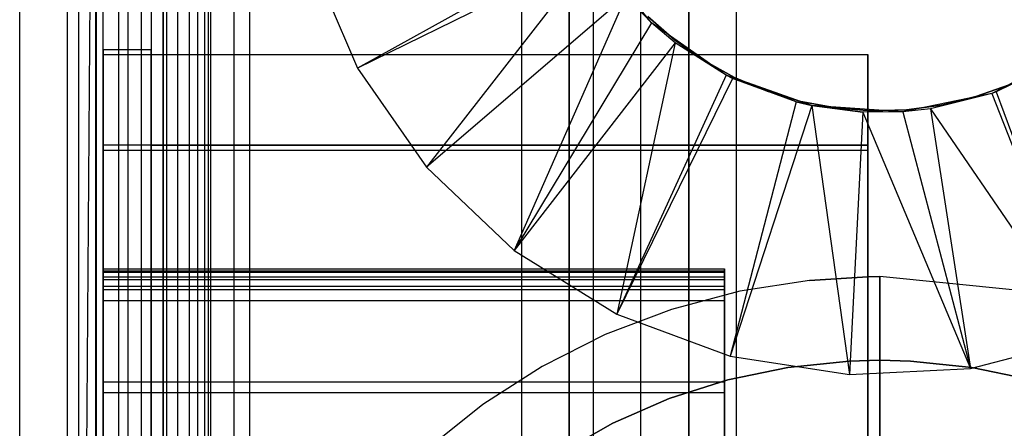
# Model space of a CAD drawing. Extents: x -18 to 18, y -209 to 194.
# Tile 67 of 108: x -18 to 3, y -21 to -12. Entities that reach past the tile are written whole.
import ezdxf

# ---------------------------------------------------------------- set-up
doc = ezdxf.new("R2010")
doc.units = 0
doc.header["$LTSCALE"] = 25.4
doc.layers.get('0').update_dxf_attribs({"linetype": 'CONTINUOUS'})

# ---------------------------------------------------------------- blocks, each defined once
blk = doc.blocks.new('PROFILE_FOCUS_15WB_STL')
at = {"color": 0}
for p, q in [((-18, -207, -70.5), (-18, 192, -70.492)), ((-18, -207, -55.5), (-18, 192, -55.492)), ((-18, -207, -55.5), (-18, 192, -55.492)), ((-14.996, 192, -70.5), (-18, -207, -70.5)), ((-14.996, 192, -70.5), (-18, -207, -70.5)), ((-18, -207, -70.5), (-18, 192, -70.492)), ((-17, -207, -57.736), (-17, 192, -57.736)), ((-17, -207, -69.5), (-17, 192, -69.5)), ((-17, -207, -67.5), (-17, 192, -67.5)), ((-17, -207, -68.496), (-17, 192, -68.496)), ((-17, -207, -68.496), (-17, 192, -68.496)), ((-17, -207, -69.5), (-17, 192, -69.5)), ((-17, -207, -57.736), (-17, 192, -57.736)), ((-17, -207, -67.5), (-17, 192, -67.5)), ((-16.762, -207, -55.086), (-16.762, 192, -55.086)), ((-16.762, -207, -55.914), (-16.762, 192, -55.914)), ((-16.762, -207, -55.086), (-16.762, 192, -55.086)), ((-16.762, -207, -55.914), (-16.762, 192, -55.914)), ((-16.404, -207, -52.849), (-16.404, 192, -52.849)), ((-16.404, -207, -52.849), (-16.404, 192, -52.849)), ((-16.393, -207, -54.345), (-16.393, 192, -54.345)), ((-16.393, -207, -56.655), (-16.393, 192, -56.655)), ((-16.393, -207, -54.345), (-16.393, 192, -54.345)), ((-16.393, -207, -56.655), (-16.393, 192, -56.655)), ((-15.924, -207, -58.354), (-15.924, 192, -58.354)), ((-15.924, -207, -58.354), (-15.924, 192, -58.354)), ((-15.733, -207, -53.845), (-15.733, 192, -53.845)), ((-15.733, -207, -53.845), (-15.733, 192, -53.845)), ((-15.733, -207, -57.155), (-15.733, 192, -57.155)), ((-15.733, -207, -57.155), (-15.733, 192, -57.155)), ((-15.452, -207, -52.534), (-15.452, 192, -52.534)), ((-15.452, -207, -52.534), (-15.452, 192, -52.534)), ((-14.996, -207, -70.5), (-14.996, 192, -70.5)), ((-14.996, -207, -67.5), (-14.996, 192, -67.5)), ((-14.996, -207, -68.496), (-14.996, 192, -68.496)), ((-14.996, -207, -69.5), (-14.996, 192, -69.5)), ((-14.996, -207, -67.5), (-14.996, 192, -67.5)), ((-14.996, -207, -69.5), (-14.996, 192, -69.5)), ((-14.996, -207, -70.5), (-14.996, 192, -70.5)), ((-14.996, -207, -68.496), (-14.996, 192, -68.496)), ((-14.919, -207, -53.692), (-14.919, 192, -53.692)), ((-14.919, -207, -53.692), (-14.919, 192, -53.692)), ((-14.919, -207, -57.308), (-14.919, 192, -57.308)), ((-14.919, -207, -57.308), (-14.919, 192, -57.308)), ((-14.69, -207, -58.484), (-14.69, 192, -58.484)), ((-14.69, -207, -58.484), (-14.69, 192, -58.484)), ((-14.45, -207, -52.551), (-14.45, 192, -52.551)), ((-14.45, -207, -52.551), (-14.45, 192, -52.551)), ((-14.274, -207, -43), (-14.274, 192, -43)), ((-14.274, -207, -43), (-14.274, 192, -43)), ((-14.123, -207, -53.917), (-14.123, 192, -53.917)), ((-14.123, -207, -53.917), (-14.123, 192, -53.917)), ((-14.123, -207, -57.083), (-14.123, 192, -57.083)), ((-14.123, -207, -57.083), (-14.123, 192, -57.083)), ((-14.058, 192, -42), (-14.058, -207, -42)), ((-14.058, 192, -42), (-14.058, -207, -42)), ((-14, -207, -37), (-14, 192, -36.992)), ((-14, -207, -37), (-14, 192, -36.992)), ((-13.509, -207, -54.474), (-13.509, 192, -54.474)), ((-13.509, -207, -52.896), (-13.509, 192, -52.896)), ((-13.509, -207, -52.896), (-13.509, 192, -52.896)), ((-13.509, -207, -54.474), (-13.509, 192, -54.474)), ((-13.509, -207, -56.526), (-13.509, 192, -56.526)), ((-13.509, -207, -58.104), (-13.509, 192, -58.104)), ((-13.509, -207, -56.526), (-13.509, 192, -56.526)), ((-13.509, -207, -58.104), (-13.509, 192, -58.104)), ((-13.193, 192, -38), (-13.193, -207, -38)), ((-13.193, 192, -38), (-13.193, -207, -38)), ((-6, 192, -40.3), (-6, -207, -40.3)), ((-6, 192, -38), (-6, -207, -38)), ((-6, 192, -40.3), (-6, -207, -40.3)), ((-6, 192, -38), (-6, -207, -38)), ((-5, -207, -38), (-5, 192, -38)), ((-5, -207, -39.3), (-5, 192, -39.3)), ((-5, -207, -38), (-5, 192, -38)), ((-5, -207, -39.3), (-5, 192, -39.3)), ((-4, -207, -44.896), (-4, 192, -44.896)), ((-4, -207, -43), (-4, 192, -43)), ((-4, -207, -44.896), (-4, 192, -44.896)), ((-4, -207, -43), (-4, 192, -43)), ((-4, -207, -40.3), (-4, 192, -40.3)), ((-4, 192, -42), (-4, -207, -42)), ((-4, -207, -40.3), (-4, 192, -40.3)), ((-4, 192, -42), (-4, -207, -42)), ((-3, -207, -42), (-3, 192, -41.992)), ((-3, -207, -37), (-3, 192, -37)), ((-3, -207, -38), (-3, 192, -38)), ((-3, -207, -39.3), (-3, 192, -39.3)), ((-3, -207, -37), (-3, 192, -37)), ((-3, -207, -38), (-3, 192, -38)), ((-3, -207, -39.3), (-3, 192, -39.3)), ((-3, -207, -42), (-3, 192, -41.992)), ((-6.5, 77.885, -11), (-6.5, -77.885, -11)), ((-6.5, 77.885, -11), (-6.5, -77.885, -11)), ((-16.25, -15, -33), (-16.25, 72, -33)), ((-16.25, -72, -10), (-16.25, 72, -10)), ((-16.25, -15, -33), (-16.25, 72, -33)), ((-16.25, -72, -10), (-16.25, 72, -10)), ((-15.25, 71.655, -32), (-15.25, -15, -32)), ((-15.25, 71.655, -11), (-15.25, -71.655, -11)), ((-15.25, 71.655, -32), (-15.25, -15, -32)), ((-15.25, 71.655, -11), (-15.25, -71.655, -11)), ((-7.5, 68.779, 0), (-7.5, -43.979, 0)), ((-7.5, 68.779, 0), (-7.5, -43.979, 0)), ((-7.5, 68.779, -10), (-7.5, -78.579, -10)), ((-7.5, 68.779, -10), (-7.5, -78.579, -10)), ((-6.5, -43.979, -1), (-6.5, 68.779, -1)), ((-6.5, -43.979, -1), (-6.5, 68.779, -1)), ((-15, -73.566, -61.8), (-15, 58.734, -61.8)), ((-15, 58.734, -70.5), (-15, -73.566, -70.5)), ((-15, -73.566, -61.8), (-15, 58.734, -61.8)), ((-15, 58.734, -70.5), (-15, -73.566, -70.5)), ((-6.12, -10.713, -62.056), (-10.929, -13.382, -70.5)), ((-6.12, -10.713, -62.056), (-10.929, -13.382, -70.5)), ((-11.927, -11.058, -70.5), (-10.929, -13.382, -70.5)), ((-11.927, -11.058, -70.5), (-10.929, -13.382, -70.5)), ((-5.981, -10.953, -62.056), (-10.929, -13.382, -70.5)), ((-5.981, -10.953, -62.056), (-10.929, -13.382, -70.5)), ((-5.981, -10.953, -62.056), (-9.484, -15.458, -70.5)), ((-5.981, -10.953, -62.056), (-9.484, -15.458, -70.5)), ((-4.778, -12.432, -61.8), (-5.981, -10.953, -61.8)), ((-4.778, -12.432, -61.8), (-5.981, -10.953, -61.8)), ((-5.311, -11.875, -62.056), (-9.484, -15.458, -70.5)), ((-5.311, -11.875, -62.056), (-9.484, -15.458, -70.5)), ((-5.311, -11.875, -62.056), (-7.651, -17.2, -70.5)), ((-5.311, -11.875, -62.056), (-7.651, -17.2, -70.5)), ((-4.778, -12.432, -61.8), (-5.311, -11.875, -62.056)), ((-4.778, -12.432, -61.8), (-5.311, -11.875, -62.056)), ((-4.778, -12.432, -62.056), (-5.311, -11.875, -62.056)), ((-4.778, -12.432, -62.056), (-5.311, -11.875, -62.056)), ((-4.857, -12.304, -62.056), (-4.299, -12.792, -62.056)), ((-4.299, -12.792, -56.056), (-4.857, -12.304, -56.056)), ((-4.857, -12.304, -62.056), (-4.299, -12.792, -62.056)), ((-4.299, -12.792, -56.056), (-4.857, -12.304, -56.056)), ((-4.778, -12.432, -62.056), (-7.651, -17.2, -70.5)), ((-4.778, -12.432, -62.056), (-7.651, -17.2, -70.5)), ((-3.22, -13.531, -61.8), (-4.778, -12.432, -61.8)), ((-4.778, -12.432, -61.8), (-4.778, -12.432, -62.056)), ((-3.22, -13.531, -62.056), (-4.778, -12.432, -61.8)), ((-3.22, -13.531, -61.8), (-4.778, -12.432, -61.8)), ((-3.22, -13.531, -62.056), (-4.778, -12.432, -61.8)), ((-4.285, -12.851, -62.056), (-4.778, -12.432, -61.8)), ((-4.285, -12.851, -62.056), (-4.778, -12.432, -61.8)), ((-4.285, -12.851, -62.056), (-4.778, -12.432, -62.056)), ((-4.778, -12.432, -61.8), (-4.778, -12.432, -62.056)), ((-4.285, -12.851, -62.056), (-4.778, -12.432, -62.056)), ((-4.285, -12.851, -62.056), (-7.651, -17.2, -70.5)), ((-4.285, -12.851, -62.056), (-7.651, -17.2, -70.5)), ((-4.285, -12.851, -62.056), (-5.505, -18.538, -70.5)), ((-4.285, -12.851, -62.056), (-5.505, -18.538, -70.5)), ((-4.299, -12.792, -62.056), (-4.299, -12.792, -56.056)), ((-4.299, -12.792, -62.056), (-3.693, -13.218, -62.056)), ((-3.693, -13.218, -56.056), (-4.299, -12.792, -56.056)), ((-4.299, -12.792, -62.056), (-4.299, -12.792, -56.056)), ((-4.299, -12.792, -62.056), (-3.693, -13.218, -62.056)), ((-3.693, -13.218, -56.056), (-4.299, -12.792, -56.056)), ((-3.22, -13.531, -62.056), (-4.285, -12.851, -62.056)), ((-3.22, -13.531, -62.056), (-4.285, -12.851, -62.056)), ((-16.25, -15, -28.187), (-16.25, -13, -28.187)), ((-16.25, -13, -28.187), (-16.25, -13, -21)), ((-16.25, -13, -21), (-16.25, -26.1, -21)), ((-16.25, -15, -28.187), (-16.25, -13, -28.187)), ((-15.25, -13, -28.187), (-16.25, -13, -28.187)), ((-16.25, -13, -28.187), (-16.25, -13, -21)), ((-15.25, -13, -28.187), (-16.25, -13, -28.187)), ((-15.25, -13, -21), (-16.25, -13, -21)), ((-16.25, -13, -21), (-16.25, -26.1, -21)), ((-15.25, -13, -21), (-16.25, -13, -21)), ((-16.25, -49.9, -21.1), (-16.25, -13.1, -21.1)), ((-16.25, -13.1, -21.1), (-16.25, -13.1, -28.087)), ((-16.25, -13.1, -28.087), (-16.25, -15.1, -28.087)), ((-16.25, -13.1, -28.087), (-16.25, -15.1, -28.087)), ((-16.25, -13.1, -28.087), (-0.25, -13.1, -28.087)), ((-16.25, -13.1, -28.087), (-0.25, -13.1, -28.087)), ((-16.25, -13.1, -21.1), (-16.25, -13.1, -28.087)), ((-16.25, -13.1, -21.1), (-0.25, -13.1, -21.1)), ((-16.25, -13.1, -21.1), (-0.25, -13.1, -21.1)), ((-16.25, -49.9, -21.1), (-16.25, -13.1, -21.1)), ((-15.25, -50, -21), (-15.25, -13, -21)), ((-15.25, -13, -21), (-15.25, -13, -28.187)), ((-15.25, -13, -28.187), (-15.25, -15, -28.187)), ((-15.25, -13, -28.187), (-15.25, -15, -28.187)), ((-15.25, -13, -21), (-15.25, -13, -28.187)), ((-15.25, -50, -21), (-15.25, -13, -21)), ((-0.25, -13.1, -28.087), (-0.25, -15.1, -28.087)), ((-0.25, -13.1, -21.1), (-0.25, -13.1, -28.087)), ((-0.25, -49.9, -21.1), (-0.25, -13.1, -21.1)), ((-0.25, -13.1, -28.087), (-0.25, -15.1, -28.087)), ((-0.25, -13.1, -21.1), (-0.25, -13.1, -28.087)), ((-0.25, -49.9, -21.1), (-0.25, -13.1, -21.1)), ((4.037, -13.035, -61.8), (2.344, -13.912, -61.8)), ((4.037, -13.035, -61.8), (2.344, -13.912, -61.8)), ((-10.929, -13.382, -70.5), (-9.484, -15.458, -70.5)), ((-10.929, -13.382, -70.5), (-9.484, -15.458, -70.5)), ((-3.693, -13.218, -62.056), (-3.693, -13.218, -56.056)), ((-3.693, -13.218, -62.056), (-3.045, -13.577, -62.056)), ((-3.045, -13.577, -56.056), (-3.693, -13.218, -56.056)), ((-3.693, -13.218, -62.056), (-3.693, -13.218, -56.056)), ((-3.693, -13.218, -62.056), (-3.045, -13.577, -62.056)), ((-3.045, -13.577, -56.056), (-3.693, -13.218, -56.056)), ((3.703, -13.256, -62.056), (2.344, -13.912, -61.8)), ((3.703, -13.256, -62.056), (2.344, -13.912, -61.8)), ((3.703, -13.256, -62.056), (2.431, -13.88, -62.056)), ((3.703, -13.256, -62.056), (2.431, -13.88, -62.056)), ((-3.22, -13.531, -62.056), (-5.505, -18.538, -70.5)), ((-3.22, -13.531, -62.056), (-5.505, -18.538, -70.5)), ((-1.424, -14.169, -61.8), (-3.22, -13.531, -61.8)), ((-1.755, -14.092, -62.056), (-3.22, -13.531, -61.8)), ((-1.424, -14.169, -61.8), (-3.22, -13.531, -61.8)), ((-3.083, -13.6, -62.056), (-3.22, -13.531, -61.8)), ((-1.755, -14.092, -62.056), (-3.22, -13.531, -61.8)), ((-3.083, -13.6, -62.056), (-3.22, -13.531, -61.8)), ((-3.083, -13.6, -62.056), (-3.22, -13.531, -62.056)), ((-3.22, -13.531, -62.056), (-3.22, -13.531, -61.8)), ((-3.22, -13.531, -62.056), (-3.22, -13.531, -61.8)), ((-3.083, -13.6, -62.056), (-3.22, -13.531, -62.056)), ((-3.045, -13.577, -62.056), (-3.045, -13.577, -56.056)), ((-3.045, -13.577, -62.056), (-2.362, -13.865, -62.056)), ((-2.362, -13.865, -56.056), (-3.045, -13.577, -56.056)), ((-3.045, -13.577, -62.056), (-3.045, -13.577, -56.056)), ((-3.045, -13.577, -62.056), (-2.362, -13.865, -62.056)), ((-2.362, -13.865, -56.056), (-3.045, -13.577, -56.056)), ((-3.083, -13.6, -62.056), (-5.505, -18.538, -70.5)), ((-3.083, -13.6, -62.056), (-5.505, -18.538, -70.5)), ((-1.755, -14.092, -62.056), (-3.083, -13.6, -62.056)), ((-1.755, -14.092, -62.056), (-3.083, -13.6, -62.056)), ((2.01, -13.981, -62.056), (2.707, -13.73, -62.056)), ((2.707, -13.73, -56.056), (2.01, -13.981, -56.056)), ((2.01, -13.981, -62.056), (2.707, -13.73, -62.056)), ((2.707, -13.73, -56.056), (2.01, -13.981, -56.056)), ((-2.362, -13.865, -62.056), (-2.362, -13.865, -56.056)), ((-2.362, -13.865, -62.056), (-1.652, -14.079, -62.056)), ((-1.652, -14.079, -56.056), (-2.362, -13.865, -56.056)), ((-2.362, -13.865, -62.056), (-2.362, -13.865, -56.056)), ((-2.362, -13.865, -62.056), (-1.652, -14.079, -62.056)), ((-1.652, -14.079, -56.056), (-2.362, -13.865, -56.056)), ((2.344, -13.912, -61.8), (0.478, -14.299, -61.8)), ((2.344, -13.912, -62.056), (0.478, -14.299, -61.8)), ((2.344, -13.912, -61.8), (0.478, -14.299, -61.8)), ((2.344, -13.912, -62.056), (0.478, -14.299, -61.8)), ((2.344, -13.912, -62.056), (1.06, -14.235, -62.056)), ((2.344, -13.912, -62.056), (1.06, -14.235, -62.056)), ((1.29, -14.157, -62.056), (2.01, -13.981, -62.056)), ((2.01, -13.981, -56.056), (1.29, -14.157, -56.056)), ((1.29, -14.157, -62.056), (2.01, -13.981, -62.056)), ((2.01, -13.981, -56.056), (1.29, -14.157, -56.056)), ((2.01, -13.981, -62.056), (2.01, -13.981, -56.056)), ((2.01, -13.981, -62.056), (2.01, -13.981, -56.056)), ((2.431, -13.88, -62.056), (2.344, -13.912, -61.8)), ((2.431, -13.88, -62.056), (2.344, -13.912, -61.8)), ((2.431, -13.88, -62.056), (2.344, -13.912, -62.056)), ((2.431, -13.88, -62.056), (2.344, -13.912, -62.056)), ((2.344, -13.912, -62.056), (2.344, -13.912, -61.8)), ((2.344, -13.912, -62.056), (2.344, -13.912, -61.8)), ((2.344, -13.912, -62.056), (4.341, -19.038, -70.5)), ((2.344, -13.912, -62.056), (4.341, -19.038, -70.5)), ((2.431, -13.88, -62.056), (4.341, -19.038, -70.5)), ((2.431, -13.88, -62.056), (4.341, -19.038, -70.5)), ((-1.755, -14.092, -62.056), (-3.133, -19.417, -70.5)), ((-1.755, -14.092, -62.056), (-3.133, -19.417, -70.5)), ((-1.424, -14.169, -62.056), (-3.133, -19.417, -70.5)), ((-1.424, -14.169, -62.056), (-3.133, -19.417, -70.5)), ((-1.424, -14.169, -62.056), (-1.755, -14.092, -62.056)), ((-1.755, -14.092, -62.056), (-1.424, -14.169, -61.8)), ((-1.755, -14.092, -62.056), (-1.424, -14.169, -61.8)), ((-1.424, -14.169, -62.056), (-1.755, -14.092, -62.056)), ((-1.652, -14.079, -62.056), (-1.652, -14.079, -56.056)), ((-1.652, -14.079, -62.056), (-0.924, -14.216, -62.056)), ((-0.924, -14.216, -56.056), (-1.652, -14.079, -56.056)), ((-1.652, -14.079, -62.056), (-1.652, -14.079, -56.056)), ((-1.652, -14.079, -62.056), (-0.924, -14.216, -62.056)), ((-0.924, -14.216, -56.056), (-1.652, -14.079, -56.056)), ((0.478, -14.299, -61.8), (-1.424, -14.169, -61.8)), ((-1.424, -14.169, -61.8), (-1.424, -14.169, -62.056)), ((-1.424, -14.169, -61.8), (-1.424, -14.169, -62.056)), ((-1.424, -14.169, -61.8), (-0.355, -14.307, -62.056)), ((-0.355, -14.307, -62.056), (-1.424, -14.169, -62.056)), ((-1.424, -14.169, -61.8), (-0.355, -14.307, -62.056)), ((0.478, -14.299, -61.8), (-1.424, -14.169, -61.8)), ((-1.424, -14.169, -62.056), (-0.633, -19.8, -70.5)), ((-1.424, -14.169, -62.056), (-0.633, -19.8, -70.5)), ((-0.355, -14.307, -62.056), (-1.424, -14.169, -62.056)), ((-0.924, -14.216, -62.056), (-0.924, -14.216, -56.056)), ((-0.924, -14.216, -62.056), (-0.185, -14.275, -62.056)), ((-0.185, -14.275, -56.056), (-0.924, -14.216, -56.056)), ((-0.924, -14.216, -62.056), (-0.924, -14.216, -56.056)), ((-0.924, -14.216, -62.056), (-0.185, -14.275, -62.056)), ((-0.185, -14.275, -56.056), (-0.924, -14.216, -56.056)), ((0.555, -14.256, -62.056), (1.29, -14.157, -62.056)), ((1.29, -14.157, -56.056), (0.555, -14.256, -56.056)), ((0.555, -14.256, -62.056), (1.29, -14.157, -62.056)), ((1.29, -14.157, -56.056), (0.555, -14.256, -56.056)), ((1.29, -14.157, -62.056), (1.29, -14.157, -56.056)), ((1.29, -14.157, -62.056), (1.29, -14.157, -56.056)), ((-0.355, -14.307, -62.056), (-0.633, -19.8, -70.5)), ((-0.355, -14.307, -62.056), (-0.633, -19.8, -70.5)), ((0.478, -14.299, -61.8), (-0.355, -14.307, -62.056)), ((0.478, -14.299, -61.8), (-0.355, -14.307, -62.056)), ((0.478, -14.299, -62.056), (-0.355, -14.307, -62.056)), ((0.478, -14.299, -62.056), (-0.355, -14.307, -62.056)), ((-0.355, -14.307, -62.056), (1.893, -19.672, -70.5)), ((-0.355, -14.307, -62.056), (1.893, -19.672, -70.5)), ((-0.185, -14.275, -62.056), (0.555, -14.256, -62.056)), ((0.555, -14.256, -56.056), (-0.185, -14.275, -56.056)), ((-0.185, -14.275, -62.056), (0.555, -14.256, -62.056)), ((0.555, -14.256, -56.056), (-0.185, -14.275, -56.056)), ((-0.185, -14.275, -62.056), (-0.185, -14.275, -56.056)), ((-0.185, -14.275, -62.056), (-0.185, -14.275, -56.056)), ((1.06, -14.235, -62.056), (0.478, -14.299, -61.8)), ((1.06, -14.235, -62.056), (0.478, -14.299, -61.8)), ((1.06, -14.235, -62.056), (0.478, -14.299, -62.056)), ((1.06, -14.235, -62.056), (0.478, -14.299, -62.056)), ((0.478, -14.299, -61.8), (0.478, -14.299, -62.056)), ((0.478, -14.299, -61.8), (0.478, -14.299, -62.056)), ((0.478, -14.299, -62.056), (1.893, -19.672, -70.5)), ((0.478, -14.299, -62.056), (1.893, -19.672, -70.5)), ((0.555, -14.256, -62.056), (0.555, -14.256, -56.056)), ((0.555, -14.256, -62.056), (0.555, -14.256, -56.056)), ((1.06, -14.235, -62.056), (1.893, -19.672, -70.5)), ((1.06, -14.235, -62.056), (1.893, -19.672, -70.5)), ((1.06, -14.235, -62.056), (4.341, -19.038, -70.5)), ((1.06, -14.235, -62.056), (4.341, -19.038, -70.5)), ((-0.25, -15, -33), (-16.25, -15, -33)), ((-16.25, -15, -33), (-16.25, -15, -28.187)), ((-16.25, -15, -33), (-16.25, -15, -28.187)), ((-0.25, -15, -33), (-16.25, -15, -33)), ((-15.25, -15, -28.187), (-16.25, -15, -28.187)), ((-15.25, -15, -28.187), (-16.25, -15, -28.187)), ((-15.25, -15, -32), (-0.25, -15, -32)), ((-15.25, -15, -28.187), (-15.25, -15, -32)), ((-15.25, -15, -32), (-0.25, -15, -32)), ((-15.25, -15, -28.187), (-15.25, -15, -32)), ((-0.25, -48, -33), (-0.25, -15, -33)), ((-0.25, -15, -32), (-0.25, -48, -32)), ((-0.25, -15, -32), (-0.25, -48, -32)), ((-0.25, -15, -32), (-0.25, -15, -33)), ((-0.25, -48, -33), (-0.25, -15, -33)), ((-0.25, -15, -32), (-0.25, -15, -33)), ((-16.25, -47.9, -33), (-16.25, -15.1, -33)), ((-16.25, -15.1, -33), (-0.25, -15.1, -33)), ((-16.25, -15.1, -28.087), (-16.25, -15.1, -33)), ((-16.25, -47.9, -33), (-16.25, -15.1, -33)), ((-16.25, -15.1, -33), (-0.25, -15.1, -33)), ((-16.25, -15.1, -28.087), (-16.25, -15.1, -33)), ((-16.25, -15.1, -28.087), (-0.25, -15.1, -28.087)), ((-16.25, -15.1, -28.087), (-0.25, -15.1, -28.087)), ((-0.25, -15.1, -33), (-0.25, -17.752, -33)), ((-0.25, -15.1, -28.087), (-0.25, -15.1, -33)), ((-0.25, -15.1, -28.087), (-0.25, -15.1, -33)), ((-0.25, -15.1, -33), (-0.25, -17.752, -33)), ((-9.484, -15.458, -70.5), (-7.651, -17.2, -70.5)), ((-9.484, -15.458, -70.5), (-7.651, -17.2, -70.5)), ((-7.651, -17.2, -70.5), (-5.505, -18.538, -70.5)), ((-7.651, -17.2, -70.5), (-5.505, -18.538, -70.5)), ((-16.25, -17.655, -24.555), (-16.25, -17.589, -24.339)), ((-16.25, -17.589, -24.339), (-16.25, -17.625, -24.115)), ((-16.25, -17.589, -24.339), (-16.25, -17.625, -24.115)), ((-16.25, -17.589, -24.339), (-3.25, -17.589, -24.339)), ((-16.25, -17.589, -24.339), (-3.25, -17.589, -24.339)), ((-16.25, -17.655, -24.555), (-16.25, -17.589, -24.339)), ((-16.25, -17.625, -24.115), (-16.25, -17.755, -23.931)), ((-16.25, -17.625, -24.115), (-16.25, -17.755, -23.931)), ((-16.25, -17.625, -24.115), (-3.25, -17.625, -24.115)), ((-16.25, -17.625, -24.115), (-3.25, -17.625, -24.115)), ((-16.25, -17.81, -24.72), (-16.25, -17.655, -24.555)), ((-16.25, -17.655, -24.555), (-3.25, -17.655, -24.555)), ((-16.25, -17.655, -24.555), (-3.25, -17.655, -24.555)), ((-16.25, -17.81, -24.72), (-16.25, -17.655, -24.555)), ((-3.25, -17.589, -24.339), (-3.25, -17.625, -24.115)), ((-3.25, -17.655, -24.555), (-3.25, -17.589, -24.339)), ((-3.25, -17.589, -24.339), (-3.25, -17.625, -24.115)), ((-3.25, -17.655, -24.555), (-3.25, -17.589, -24.339)), ((-3.25, -17.625, -24.115), (-3.25, -17.755, -23.931)), ((-3.25, -17.625, -24.115), (-3.25, -17.755, -23.931)), ((-3.25, -17.81, -24.72), (-3.25, -17.655, -24.555)), ((-3.25, -17.81, -24.72), (-3.25, -17.655, -24.555)), ((-16.25, -17.755, -23.931), (-16.25, -17.953, -23.822)), ((-16.25, -17.755, -23.931), (-16.25, -17.953, -23.822)), ((-16.25, -17.755, -23.931), (-3.25, -17.755, -23.931)), ((-16.25, -17.755, -23.931), (-3.25, -17.755, -23.931)), ((-16.25, -18.022, -24.799), (-16.25, -17.81, -24.72)), ((-16.25, -17.81, -24.72), (-3.25, -17.81, -24.72)), ((-16.25, -17.81, -24.72), (-3.25, -17.81, -24.72)), ((-16.25, -18.022, -24.799), (-16.25, -17.81, -24.72)), ((-3.25, -17.755, -23.931), (-3.25, -17.953, -23.822)), ((-3.25, -17.755, -23.931), (-3.25, -17.953, -23.822)), ((-3.25, -18.022, -24.799), (-3.25, -17.81, -24.72)), ((-3.25, -18.022, -24.799), (-3.25, -17.81, -24.72)), ((-1.472, -17.827, -33), (-2.933, -18.056, -33)), ((-1.472, -17.827, -35), (-2.933, -18.056, -35)), ((-1.472, -17.827, -33), (-2.933, -18.056, -33)), ((-1.472, -17.827, -35), (-2.933, -18.056, -35)), ((0, -17.75, -35), (-1.472, -17.827, -35)), ((0, -17.75, -35), (-1.472, -17.827, -35)), ((-0.25, -17.752, -33), (-1.472, -17.827, -33)), ((-1.472, -17.827, -35), (-0.25, -17.752, -33)), ((-1.472, -17.827, -35), (-0.25, -17.752, -33)), ((-0.25, -17.752, -33), (-1.472, -17.827, -33)), ((-1.472, -17.827, -35), (-1.472, -17.827, -33)), ((-1.472, -17.827, -35), (-1.472, -17.827, -33)), ((0, -17.75, -35), (-0.25, -17.752, -33)), ((-0.25, -17.752, -33), (0, -17.75, -33)), ((0, -17.75, -35), (-0.25, -17.752, -33)), ((-0.25, -17.752, -33), (0, -17.75, -33)), ((-0.25, -47.9, -33), (-0.25, -17.752, -33)), ((-0.25, -47.9, -33), (-0.25, -17.752, -33)), ((2.842, -18.036, -33), (0, -17.75, -33)), ((0, -17.75, -33), (0, -46.25, -33)), ((2.842, -18.036, -33), (0, -17.75, -33)), ((2.842, -18.036, -35), (0, -17.75, -35)), ((0, -17.75, -35), (0, -17.75, -33)), ((0, -17.75, -33), (0, -46.25, -33)), ((0.011, -46.25, -35), (0, -17.75, -33)), ((0, -17.75, -35), (0.011, -46.25, -35)), ((0.011, -46.25, -35), (0, -17.75, -33)), ((0, -17.75, -35), (0, -17.75, -33)), ((0, -17.75, -35), (0.011, -46.25, -35)), ((2.842, -18.036, -35), (0, -17.75, -35)), ((0.011, -47.972, -35), (0, -17.75, -35)), ((0, -17.75, -35), (0, -17.75, -33)), ((0, -17.75, -33), (0.011, -47.972, -33)), ((0, -17.75, -35), (0, -17.75, -33)), ((0.011, -47.972, -35), (0, -17.75, -35)), ((0, -17.75, -33), (0.011, -47.972, -33)), ((-16.25, -17.953, -23.822), (-16.25, -19.95, -23.29)), ((-3.25, -17.953, -23.822), (-16.25, -17.953, -23.822)), ((-16.25, -17.953, -23.822), (-16.25, -19.95, -23.29)), ((-3.25, -17.953, -23.822), (-16.25, -17.953, -23.822)), ((-16.25, -18.247, -24.778), (-16.25, -18.022, -24.799)), ((-16.25, -18.022, -24.799), (-3.25, -18.022, -24.799)), ((-16.25, -18.022, -24.799), (-3.25, -18.022, -24.799)), ((-16.25, -18.247, -24.778), (-16.25, -18.022, -24.799)), ((-2.933, -18.056, -33), (-4.363, -18.436, -33)), ((-2.933, -18.056, -35), (-4.363, -18.436, -35)), ((-2.933, -18.056, -33), (-4.363, -18.436, -33)), ((-2.933, -18.056, -35), (-4.363, -18.436, -35)), ((-3.25, -17.953, -23.822), (-3.25, -19.95, -23.29)), ((-3.25, -17.953, -23.822), (-3.25, -19.95, -23.29)), ((-3.25, -18.247, -24.778), (-3.25, -18.022, -24.799)), ((-3.25, -18.247, -24.778), (-3.25, -18.022, -24.799)), ((-2.933, -18.056, -35), (-2.933, -18.056, -33)), ((-2.933, -18.056, -35), (-2.933, -18.056, -33)), ((-16.25, -20.172, -24.265), (-16.25, -18.247, -24.778)), ((-16.25, -18.247, -24.778), (-3.25, -18.247, -24.778)), ((-16.25, -20.172, -24.265), (-16.25, -18.247, -24.778)), ((-16.25, -18.247, -24.778), (-3.25, -18.247, -24.778)), ((-3.25, -20.172, -24.265), (-3.25, -18.247, -24.778)), ((-3.25, -20.172, -24.265), (-3.25, -18.247, -24.778)), ((-4.363, -18.436, -33), (-5.746, -18.962, -33)), ((-4.363, -18.436, -35), (-5.746, -18.962, -35)), ((-4.363, -18.436, -33), (-5.746, -18.962, -33)), ((-4.363, -18.436, -35), (-5.746, -18.962, -35)), ((-5.505, -18.538, -70.5), (-3.133, -19.417, -70.5)), ((-5.505, -18.538, -70.5), (-3.133, -19.417, -70.5)), ((-4.363, -18.436, -35), (-4.363, -18.436, -33)), ((-4.363, -18.436, -35), (-4.363, -18.436, -33)), ((-5.746, -18.962, -33), (-7.066, -19.629, -33)), ((-5.746, -18.962, -35), (-7.066, -19.629, -35)), ((-5.746, -18.962, -33), (-7.066, -19.629, -33)), ((-5.746, -18.962, -35), (-7.066, -19.629, -35)), ((-5.746, -18.962, -35), (-5.746, -18.962, -33)), ((-5.746, -18.962, -35), (-5.746, -18.962, -33)), ((1.893, -19.672, -70.5), (4.341, -19.038, -70.5)), ((1.893, -19.672, -70.5), (4.341, -19.038, -70.5)), ((-3.133, -19.417, -70.5), (-0.633, -19.8, -70.5)), ((-3.133, -19.417, -70.5), (-0.633, -19.8, -70.5)), ((-1.924, -19.649, -35), (-0.643, -19.517, -35)), ((-0.643, -19.517, -37), (-1.924, -19.649, -37)), ((-1.924, -19.649, -35), (-0.643, -19.517, -35)), ((-0.643, -19.517, -37), (-1.924, -19.649, -37)), ((0, -19.5, -37), (-0.643, -19.517, -37)), ((-0.643, -19.517, -35), (0, -19.5, -35)), ((-0.643, -19.517, -35), (0, -19.5, -35)), ((0, -19.5, -37), (-0.643, -19.517, -37)), ((-0.643, -19.517, -35), (-0.643, -19.517, -37)), ((-0.643, -19.517, -35), (-0.643, -19.517, -37)), ((0, -19.5, -35), (0, -19.5, -37)), ((0, -19.5, -35), (0, -19.5, -37)), ((0, -19.5, -35), (0.643, -19.517, -35)), ((0.643, -19.517, -37), (0, -19.5, -37)), ((0, -19.5, -35), (0.643, -19.517, -35)), ((0.643, -19.517, -37), (0, -19.5, -37)), ((0.643, -19.517, -35), (0.643, -19.517, -37)), ((0.643, -19.517, -35), (1.924, -19.649, -35)), ((1.924, -19.649, -37), (0.643, -19.517, -37)), ((0.643, -19.517, -35), (0.643, -19.517, -37)), ((0.643, -19.517, -35), (1.924, -19.649, -35)), ((1.924, -19.649, -37), (0.643, -19.517, -37)), ((-7.066, -19.629, -33), (-8.311, -20.429, -33)), ((-7.066, -19.629, -35), (-8.311, -20.429, -35)), ((-7.066, -19.629, -33), (-8.311, -20.429, -33)), ((-7.066, -19.629, -35), (-8.311, -20.429, -35)), ((-7.066, -19.629, -35), (-7.066, -19.629, -33)), ((-7.066, -19.629, -35), (-7.066, -19.629, -33)), ((-3.183, -19.912, -35), (-1.924, -19.649, -35)), ((-1.924, -19.649, -37), (-3.183, -19.912, -37)), ((-3.183, -19.912, -35), (-1.924, -19.649, -35)), ((-1.924, -19.649, -37), (-3.183, -19.912, -37)), ((-1.924, -19.649, -35), (-1.924, -19.649, -37)), ((-1.924, -19.649, -35), (-1.924, -19.649, -37)), ((-0.633, -19.8, -70.5), (1.893, -19.672, -70.5)), ((-0.633, -19.8, -70.5), (1.893, -19.672, -70.5)), ((1.924, -19.649, -35), (1.924, -19.649, -37)), ((1.924, -19.649, -35), (3.183, -19.912, -35)), ((3.183, -19.912, -37), (1.924, -19.649, -37)), ((1.924, -19.649, -35), (1.924, -19.649, -37)), ((1.924, -19.649, -35), (3.183, -19.912, -35)), ((3.183, -19.912, -37), (1.924, -19.649, -37)), ((-16.25, -19.95, -23.29), (-16.25, -21.981, -22.907)), ((-16.25, -19.95, -23.29), (-16.25, -21.981, -22.907)), ((-16.25, -19.95, -23.29), (-3.25, -19.95, -23.29)), ((-16.25, -19.95, -23.29), (-3.25, -19.95, -23.29)), ((-4.409, -20.304, -35), (-3.183, -19.912, -35)), ((-3.183, -19.912, -37), (-4.409, -20.304, -37)), ((-4.409, -20.304, -35), (-3.183, -19.912, -35)), ((-3.183, -19.912, -37), (-4.409, -20.304, -37)), ((-3.25, -19.95, -23.29), (-3.25, -21.981, -22.907)), ((-3.25, -19.95, -23.29), (-3.25, -21.981, -22.907)), ((-3.183, -19.912, -35), (-3.183, -19.912, -37)), ((-3.183, -19.912, -35), (-3.183, -19.912, -37)), ((-16.25, -22.129, -23.896), (-16.25, -20.172, -24.265)), ((-16.25, -20.172, -24.265), (-3.25, -20.172, -24.265)), ((-16.25, -22.129, -23.896), (-16.25, -20.172, -24.265)), ((-16.25, -20.172, -24.265), (-3.25, -20.172, -24.265)), ((-3.25, -22.129, -23.896), (-3.25, -20.172, -24.265)), ((-3.25, -22.129, -23.896), (-3.25, -20.172, -24.265)), ((-5.589, -20.819, -35), (-4.409, -20.304, -35)), ((-4.409, -20.304, -37), (-5.589, -20.819, -37)), ((-5.589, -20.819, -35), (-4.409, -20.304, -35)), ((-4.409, -20.304, -37), (-5.589, -20.819, -37)), ((-4.409, -20.304, -35), (-4.409, -20.304, -37)), ((-4.409, -20.304, -35), (-4.409, -20.304, -37)), ((-8.311, -20.429, -33), (-9.466, -21.353, -33)), ((-8.311, -20.429, -35), (-9.466, -21.353, -35)), ((-8.311, -20.429, -33), (-9.466, -21.353, -33)), ((-8.311, -20.429, -35), (-9.466, -21.353, -35)), ((-8.311, -20.429, -35), (-8.311, -20.429, -33)), ((-8.311, -20.429, -35), (-8.311, -20.429, -33)), ((-6.709, -21.453, -35), (-5.589, -20.819, -35)), ((-5.589, -20.819, -37), (-6.709, -21.453, -37)), ((-6.709, -21.453, -35), (-5.589, -20.819, -35)), ((-5.589, -20.819, -37), (-6.709, -21.453, -37)), ((-5.589, -20.819, -35), (-5.589, -20.819, -37)), ((-5.589, -20.819, -35), (-5.589, -20.819, -37))]:
    blk.add_line(p, q, dxfattribs=at)

msp = doc.modelspace()

# ---------------------------------------------------------------- block references
at = {"color": 0}
msp.add_blockref('PROFILE_FOCUS_15WB_STL', (0, 0), dxfattribs=at)

doc.saveas('drawing.dxf')
